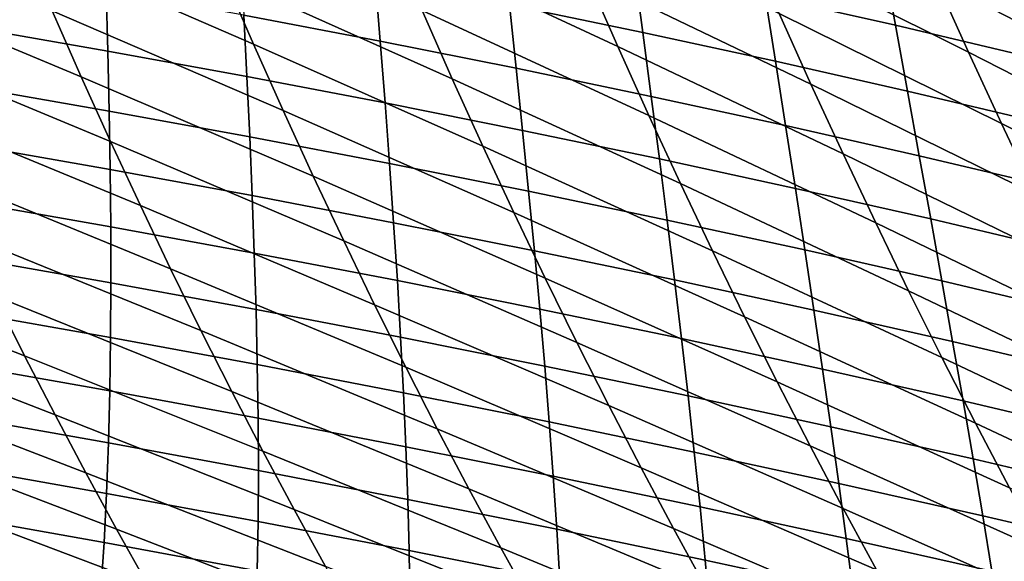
# Model space of a CAD drawing. Header units: metres. Extents: x -248 to 28, y -28 to 28.
# Tile 210 of 256: x -34.86 to -31.34, y -16.52 to -14.59. Entities that reach past the tile are written whole.
import ezdxf

# ---------------------------------------------------------------- set-up
doc = ezdxf.new("R2010")
doc.units = ezdxf.units.M
doc.layers.add('solid_10_061_053_XXX', color=7, linetype='CONTINUOUS')

msp = doc.modelspace()

# ---------------------------------------------------------------- linework, layer by layer
at = {"layer": 'solid_10_061_053_XXX'}
for points in [[(-34.027943, -14.673151, 67.887993), (-34.849335, -14.316203, 68.279243), (-34.950157, -14.074811, 67.875153), (-34.132885, -14.431997, 67.464211)], [(-32.725357, -14.682075, 65.793854), (-33.531254, -14.306954, 66.211121), (-33.636234, -14.05708, 65.796478), (-32.835209, -14.432251, 65.35865)], [(-31.471937, -14.701777, 63.614071), (-32.260704, -14.308043, 64.057426), (-32.371174, -14.049376, 63.632545), (-31.588125, -14.442958, 63.167809)], [(-32.035049, -14.816547, 64.939026), (-32.835209, -14.432251, 65.35865), (-32.943546, -14.17945, 64.933731), (-32.14864, -14.563827, 64.492882)], [(-30.805489, -14.846204, 62.7225), (-31.588125, -14.442958, 63.167809), (-31.702702, -14.181165, 62.73254), (-30.926205, -14.584296, 62.265179)], [(-34.643356, -14.789994, 69.115288), (-35.473782, -14.442218, 69.483742), (-35.573727, -14.206445, 69.080528), (-34.747055, -14.554648, 68.692589)], [(-33.316822, -14.797819, 67.070206), (-34.132885, -14.431997, 67.464211), (-34.23637, -14.18784, 67.050041), (-33.424767, -14.553923, 66.635658)], [(-31.732641, -14.606331, 104.188599), (-31.776585, -14.366205, 104.45771), (-32.236137, -14.262399, 104.363503), (-32.198204, -14.501087, 104.098473)], [(-33.921589, -14.911141, 68.321518), (-34.747055, -14.554648, 68.692589), (-34.849335, -14.316203, 68.279243), (-34.027943, -14.673151, 67.887993)], [(-32.614052, -14.928746, 66.239449), (-33.424767, -14.553923, 66.635658), (-33.531254, -14.306954, 66.211121), (-32.725357, -14.682075, 65.793854)], [(-32.635635, -14.632213, 103.746941), (-32.666656, -14.399606, 104.015762), (-33.137981, -14.301826, 103.940552), (-33.112789, -14.533107, 103.675797)], [(-31.354219, -14.957436, 64.071434), (-32.14864, -14.563827, 64.492882), (-32.260704, -14.308043, 64.057426), (-31.471937, -14.701777, 63.614071)], [(-33.57436, -14.663048, 103.343674), (-33.592701, -14.437686, 103.612129), (-34.075359, -14.34589, 103.556038), (-34.062675, -14.570021, 103.291595)], [(-34.547741, -14.698936, 102.979027), (-34.553627, -14.4806, 103.247047), (-35.047215, -14.394728, 103.210129), (-35.046818, -14.611914, 102.946045)], [(-31.269999, -14.715395, 104.286049), (-31.320066, -14.473787, 104.559349), (-31.776585, -14.366205, 104.45771), (-31.732641, -14.606331, 104.188599)], [(-32.161247, -14.735061, 103.825478), (-32.198204, -14.501087, 104.098473), (-32.666656, -14.399606, 104.015762), (-32.635635, -14.632213, 103.746941)], [(-34.538277, -15.022084, 69.547447), (-35.372414, -14.674944, 69.895943), (-35.473782, -14.442218, 69.483742), (-34.643356, -14.789994, 69.115288)], [(-33.207474, -15.038477, 67.514862), (-34.027943, -14.673151, 67.887993), (-34.132885, -14.431997, 67.464211), (-33.316822, -14.797819, 67.070206)], [(-33.088696, -14.759739, 103.403206), (-33.112789, -14.533107, 103.675797), (-33.592701, -14.437686, 103.612129), (-33.57436, -14.663048, 103.343674)], [(-31.92001, -15.066025, 65.395973), (-32.725357, -14.682075, 65.793854), (-32.835209, -14.432251, 65.35865), (-32.035049, -14.816547, 64.939026)], [(-30.683241, -15.104841, 63.191341), (-31.471937, -14.701777, 63.614071), (-31.588125, -14.442958, 63.167809), (-30.805489, -14.846204, 62.7225)], [(-34.051205, -14.789546, 103.019493), (-34.062675, -14.570021, 103.291595), (-34.553627, -14.4806, 103.247047), (-34.547741, -14.698936, 102.979027)], [(-32.605682, -14.860152, 103.470093), (-32.635635, -14.632213, 103.746941), (-33.112789, -14.533107, 103.675797), (-33.088696, -14.759739, 103.403206)], [(-31.68964, -14.841712, 103.911316), (-31.732641, -14.606331, 104.188599), (-32.198204, -14.501087, 104.098473), (-32.161247, -14.735061, 103.825478)], [(-33.813873, -15.145806, 68.764862), (-34.643356, -14.789994, 69.115288), (-34.747055, -14.554648, 68.692589), (-33.921589, -14.911141, 68.321518)], [(-33.557209, -14.883797, 103.06736), (-33.57436, -14.663048, 103.343674), (-34.062675, -14.570021, 103.291595), (-34.051205, -14.789546, 103.019493)], [(-32.501354, -15.172093, 66.695549), (-33.316822, -14.797819, 67.070206), (-33.424767, -14.553923, 66.635658), (-32.614052, -14.928746, 66.239449)], [(-31.235058, -15.209749, 64.540001), (-32.035049, -14.816547, 64.939026), (-32.14864, -14.563827, 64.492882), (-31.354219, -14.957436, 64.071434)], [(-34.543152, -14.912689, 102.703331), (-34.547741, -14.698936, 102.979027), (-35.046818, -14.611914, 102.946045), (-35.047741, -14.824512, 102.6745)], [(-32.125332, -14.964346, 103.544235), (-32.161247, -14.735061, 103.825478), (-32.635635, -14.632213, 103.746941), (-32.605682, -14.860152, 103.470093)], [(-31.22084, -14.952224, 104.004356), (-31.269999, -14.715395, 104.286049), (-31.732641, -14.606331, 104.188599), (-31.68964, -14.841712, 103.911316)], [(-34.431862, -15.250768, 69.989166), (-35.269653, -14.904476, 70.317245), (-35.372414, -14.674944, 69.895943), (-34.538277, -15.022084, 69.547447)], [(-33.096779, -15.275729, 67.969727), (-33.921589, -14.911141, 68.321518), (-34.027943, -14.673151, 67.887993), (-33.207474, -15.038477, 67.514862)], [(-33.065762, -14.981747, 103.122528), (-33.088696, -14.759739, 103.403206), (-33.57436, -14.663048, 103.343674), (-33.557209, -14.883797, 103.06736)], [(-34.041004, -15.004485, 102.739494), (-34.051205, -14.789546, 103.019493), (-34.547741, -14.698936, 102.979027), (-34.543152, -14.912689, 102.703331)], [(-31.803593, -15.31208, 65.863815), (-32.614052, -14.928746, 66.239449), (-32.725357, -14.682075, 65.793854), (-31.92001, -15.066025, 65.395973)], [(-30.559551, -15.360018, 63.67181), (-31.354219, -14.957436, 64.071434), (-31.471937, -14.701777, 63.614071), (-30.683241, -15.104841, 63.191341)], [(-31.647652, -15.072377, 103.625549), (-31.68964, -14.841712, 103.911316), (-32.161247, -14.735061, 103.825478), (-32.125332, -14.964346, 103.544235)], [(-32.576862, -15.083451, 103.184921), (-32.605682, -14.860152, 103.470093), (-33.088696, -14.759739, 103.403206), (-33.065762, -14.981747, 103.122528)], [(-33.704838, -15.376986, 69.218155), (-34.538277, -15.022084, 69.547447), (-34.643356, -14.789994, 69.115288), (-33.813873, -15.145806, 68.764862)], [(-33.541298, -15.099956, 102.782913), (-33.557209, -14.883797, 103.06736), (-34.051205, -14.789546, 103.019493), (-34.041004, -15.004485, 102.739494)], [(-32.387333, -15.411942, 67.162254), (-33.207474, -15.038477, 67.514862), (-33.316822, -14.797819, 67.070206), (-32.501354, -15.172093, 66.695549)], [(-31.114534, -15.458531, 65.01989), (-31.92001, -15.066025, 65.395973), (-32.035049, -14.816547, 64.939026), (-31.235058, -15.209749, 64.540001)], [(-34.539902, -15.121879, 102.419731), (-34.543152, -14.912689, 102.703331), (-35.047741, -14.824512, 102.6745), (-35.050034, -15.032542, 102.395287)], [(-31.172665, -15.184303, 103.713959), (-31.22084, -14.952224, 104.004356), (-31.68964, -14.841712, 103.911316), (-31.647652, -15.072377, 103.625549)], [(-33.044041, -15.199154, 102.833496), (-33.065762, -14.981747, 103.122528), (-33.557209, -14.883797, 103.06736), (-33.541298, -15.099956, 102.782913)], [(-32.090519, -15.188969, 103.254448), (-32.125332, -14.964346, 103.544235), (-32.605682, -14.860152, 103.470093), (-32.576862, -15.083451, 103.184921)], [(-34.32415, -15.475885, 70.440559), (-35.165539, -15.130667, 70.747749), (-35.269653, -14.904476, 70.317245), (-34.431862, -15.250768, 69.989166)], [(-34.03212, -15.214862, 102.451363), (-34.041004, -15.004485, 102.739494), (-34.543152, -14.912689, 102.703331), (-34.539902, -15.121879, 102.419731)], [(-32.984791, -15.509408, 68.434921), (-33.813873, -15.145806, 68.764862), (-33.921589, -14.911141, 68.321518), (-33.096779, -15.275729, 67.969727)], [(-31.685869, -15.554535, 66.342667), (-32.501354, -15.172093, 66.695549), (-32.614052, -14.928746, 66.239449), (-31.803593, -15.31208, 65.863815)], [(-30.434519, -15.611542, 64.164017), (-31.235058, -15.209749, 64.540001), (-31.354219, -14.957436, 64.071434), (-30.559551, -15.360018, 63.67181)], [(-32.549232, -15.302135, 102.891159), (-32.576862, -15.083451, 103.184921), (-33.065762, -14.981747, 103.122528), (-33.044041, -15.199154, 102.833496)], [(-31.606737, -15.298353, 103.331009), (-31.647652, -15.072377, 103.625549), (-32.125332, -14.964346, 103.544235), (-32.090519, -15.188969, 103.254448)], [(-33.594536, -15.604518, 69.681488), (-34.431862, -15.250768, 69.989166), (-34.538277, -15.022084, 69.547447), (-33.704838, -15.376986, 69.218155)], [(-33.526684, -15.311546, 102.490097), (-33.541298, -15.099956, 102.782913), (-34.041004, -15.004485, 102.739494), (-34.03212, -15.214862, 102.451363)], [(-34.538044, -15.326523, 102.128006), (-34.539902, -15.121879, 102.419731), (-35.050034, -15.032542, 102.395287), (-35.053734, -15.236022, 102.108177)], [(-32.272041, -15.648121, 67.639679), (-33.096779, -15.275729, 67.969727), (-33.207474, -15.038477, 67.514862), (-32.387333, -15.411942, 67.162254)], [(-32.056873, -15.408957, 102.955818), (-32.090519, -15.188969, 103.254448), (-32.576862, -15.083451, 103.184921), (-32.549232, -15.302135, 102.891159)], [(-30.992731, -15.703597, 65.511192), (-31.803593, -15.31208, 65.863815), (-31.92001, -15.066025, 65.395973), (-31.114534, -15.458531, 65.01989)], [(-31.12554, -15.411662, 103.414536), (-31.172665, -15.184303, 103.713959), (-31.647652, -15.072377, 103.625549), (-31.606737, -15.298353, 103.331009)], [(-34.21524, -15.697242, 70.901718), (-35.060104, -15.353367, 71.187553), (-35.165539, -15.130667, 70.747749), (-34.32415, -15.475885, 70.440559)], [(-34.024605, -15.420696, 102.154861), (-34.03212, -15.214862, 102.451363), (-34.539902, -15.121879, 102.419731), (-34.538044, -15.326523, 102.128006)], [(-33.023594, -15.411985, 102.535851), (-33.044041, -15.199154, 102.833496), (-33.541298, -15.099956, 102.782913), (-33.526684, -15.311546, 102.490097)], [(-32.871571, -15.739346, 68.910545), (-33.704838, -15.376986, 69.218155), (-33.813873, -15.145806, 68.764862), (-32.984791, -15.509408, 68.434921)], [(-32.522854, -15.516231, 102.588539), (-32.549232, -15.302135, 102.891159), (-33.044041, -15.199154, 102.833496), (-33.023594, -15.411985, 102.535851)], [(-31.566916, -15.793209, 66.832642), (-32.387333, -15.411942, 67.162254), (-32.501354, -15.172093, 66.695549), (-31.685869, -15.554535, 66.342667)], [(-31.566969, -15.51967, 103.02739), (-31.606737, -15.298353, 103.331009), (-32.090519, -15.188969, 103.254448), (-32.056873, -15.408957, 102.955818)], [(-34.845665, -15.787489, 72.095428), (-35.697372, -15.453541, 72.359879), (-35.80209, -15.236876, 71.922272), (-34.953438, -15.572382, 71.636749)], [(-34.537628, -15.526631, 101.827919), (-34.538044, -15.326523, 102.128006), (-35.053734, -15.236022, 102.108177), (-35.058903, -15.434958, 101.812958)], [(-33.513416, -15.518594, 102.18866), (-33.526684, -15.311546, 102.490097), (-34.03212, -15.214862, 102.451363), (-34.024605, -15.420696, 102.154861)], [(-33.483074, -15.828198, 70.154961), (-34.32415, -15.475885, 70.440559), (-34.431862, -15.250768, 69.989166), (-33.594536, -15.604518, 69.681488)], [(-32.155556, -15.880452, 68.127922), (-32.984791, -15.509408, 68.434921), (-33.096779, -15.275729, 67.969727), (-32.272041, -15.648121, 67.639679)], [(-32.024456, -15.624335, 102.648079), (-32.056873, -15.408957, 102.955818), (-32.549232, -15.302135, 102.891159), (-32.522854, -15.516231, 102.588539)], [(-31.079536, -15.63433, 103.105789), (-31.12554, -15.411662, 103.414536), (-31.606737, -15.298353, 103.331009), (-31.566969, -15.51967, 103.02739)], [(-34.018517, -15.621998, 101.849739), (-34.024605, -15.420696, 102.154861), (-34.538044, -15.326523, 102.128006), (-34.537628, -15.526631, 101.827919)], [(-33.004478, -15.620265, 102.229317), (-33.023594, -15.411985, 102.535851), (-33.526684, -15.311546, 102.490097), (-33.513416, -15.518594, 102.18866)], [(-30.869732, -15.944761, 66.014023), (-31.685869, -15.554535, 66.342667), (-31.803593, -15.31208, 65.863815), (-30.992731, -15.703597, 65.511192)], [(-34.10527, -15.914606, 71.372711), (-34.953438, -15.572382, 71.636749), (-35.060104, -15.353367, 71.187553), (-34.21524, -15.697242, 70.901718)], [(-32.757233, -15.965334, 69.396683), (-33.594536, -15.604518, 69.681488), (-33.704838, -15.376986, 69.218155), (-32.871571, -15.739346, 68.910545)], [(-32.497784, -15.725761, 102.276764), (-32.522854, -15.516231, 102.588539), (-33.023594, -15.411985, 102.535851), (-33.004478, -15.620265, 102.229317)], [(-31.446808, -16.027922, 67.333839), (-32.272041, -15.648121, 67.639679), (-32.387333, -15.411942, 67.162254), (-31.566916, -15.793209, 66.832642)], [(-31.52841, -15.736354, 102.714386), (-31.566969, -15.51967, 103.02739), (-32.056873, -15.408957, 102.955818), (-32.024456, -15.624335, 102.648079)], [(-34.538773, -15.722106, 101.519249), (-34.537628, -15.526631, 101.827919), (-35.058903, -15.434958, 101.812958), (-35.065639, -15.629254, 101.509422)], [(-33.50156, -15.721106, 101.878342), (-33.513416, -15.518594, 102.18866), (-34.024605, -15.420696, 102.154861), (-34.018517, -15.621998, 101.849739)], [(-34.736916, -15.998462, 72.563675), (-35.591507, -15.66637, 72.806618), (-35.697372, -15.453541, 72.359879), (-34.845665, -15.787489, 72.095428)], [(-33.370602, -16.047798, 70.638649), (-34.21524, -15.697242, 70.901718), (-34.32415, -15.475885, 70.440559), (-33.483074, -15.828198, 70.154961)], [(-32.986752, -15.824003, 101.913643), (-33.004478, -15.620265, 102.229317), (-33.513416, -15.518594, 102.18866), (-33.50156, -15.721106, 101.878342)], [(-32.038006, -16.108727, 68.627075), (-32.871571, -15.739346, 68.910545), (-32.984791, -15.509408, 68.434921), (-32.155556, -15.880452, 68.127922)], [(-31.993334, -15.835134, 102.330917), (-32.024456, -15.624335, 102.648079), (-32.522854, -15.516231, 102.588539), (-32.497784, -15.725761, 102.276764)], [(-31.034725, -15.852337, 102.787392), (-31.079536, -15.63433, 103.105789), (-31.566969, -15.51967, 103.02739), (-31.52841, -15.736354, 102.714386)], [(-34.013973, -15.818666, 101.535767), (-34.018517, -15.621998, 101.849739), (-34.537628, -15.526631, 101.827919), (-34.538773, -15.722106, 101.519249)], [(-30.745625, -16.181835, 66.528481), (-31.566916, -15.793209, 66.832642), (-31.685869, -15.554535, 66.342667), (-30.869732, -15.944761, 66.014023)], [(-33.994377, -16.12775, 71.853638), (-34.845665, -15.787489, 72.095428), (-34.953438, -15.572382, 71.636749), (-34.10527, -15.914606, 71.372711)], [(-33.491234, -15.91898, 101.558899), (-33.50156, -15.721106, 101.878342), (-34.018517, -15.621998, 101.849739), (-34.013973, -15.818666, 101.535767)], [(-32.641937, -16.18714, 69.893417), (-33.483074, -15.828198, 70.154961), (-33.594536, -15.604518, 69.681488), (-32.757233, -15.965334, 69.396683)], [(-32.474094, -15.93074, 101.955582), (-32.497784, -15.725761, 102.276764), (-33.004478, -15.620265, 102.229317), (-32.986752, -15.824003, 101.913643)], [(-31.491127, -15.948434, 102.391701), (-31.52841, -15.736354, 102.714386), (-32.024456, -15.624335, 102.648079), (-31.993334, -15.835134, 102.330917)], [(-34.541611, -15.912792, 101.201775), (-34.538773, -15.722106, 101.519249), (-35.065639, -15.629254, 101.509422), (-35.074078, -15.818763, 101.197342)], [(-31.325686, -16.258457, 67.846336), (-32.155556, -15.880452, 68.127922), (-32.272041, -15.648121, 67.639679), (-31.446808, -16.027922, 67.333839)], [(-34.627316, -16.205076, 73.041573), (-35.484615, -15.875143, 73.262566), (-35.591507, -15.66637, 72.806618), (-34.736916, -15.998462, 72.563675)], [(-34.01112, -16.01054, 101.212715), (-34.013973, -15.818666, 101.535767), (-34.538773, -15.722106, 101.519249), (-34.541611, -15.912792, 101.201775)], [(-33.257271, -16.263083, 71.132629), (-34.10527, -15.914606, 71.372711), (-34.21524, -15.697242, 70.901718), (-33.370602, -16.047798, 70.638649)], [(-32.970551, -16.023094, 101.58857), (-32.986752, -15.824003, 101.913643), (-33.50156, -15.721106, 101.878342), (-33.491234, -15.91898, 101.558899)], [(-31.963575, -16.041365, 102.004066), (-31.993334, -15.835134, 102.330917), (-32.497784, -15.725761, 102.276764), (-32.474094, -15.93074, 101.955582)], [(-31.919558, -16.33271, 69.137215), (-32.757233, -15.965334, 69.396683), (-32.871571, -15.739346, 68.910545), (-32.038006, -16.108727, 68.627075)], [(-30.991177, -16.06571, 102.45903), (-31.034725, -15.852337, 102.787392), (-31.52841, -15.736354, 102.714386), (-31.491127, -15.948434, 102.391701)], [(-33.882702, -16.336447, 72.344574), (-34.736916, -15.998462, 72.563675), (-34.845665, -15.787489, 72.095428), (-33.994377, -16.12775, 71.853638)], [(-30.620564, -16.414606, 67.054665), (-31.446808, -16.027922, 67.333839), (-31.566916, -15.793209, 66.832642), (-30.745625, -16.181835, 66.528481)], [(-34.546284, -16.098536, 100.875267), (-34.541611, -15.912792, 101.201775), (-35.074078, -15.818763, 101.197342), (-35.084351, -16.003334, 100.876511)], [(-33.482601, -16.112053, 101.230103), (-33.491234, -15.91898, 101.558899), (-34.013973, -15.818666, 101.535767), (-34.01112, -16.01054, 101.212715)], [(-32.525852, -16.404531, 70.400818), (-33.370602, -16.047798, 70.638649), (-33.483074, -15.828198, 70.154961), (-32.641937, -16.18714, 69.893417)], [(-32.451916, -16.131058, 101.62471), (-32.474094, -15.93074, 101.955582), (-32.986752, -15.824003, 101.913643), (-32.970551, -16.023094, 101.58857)], [(-31.455198, -16.155924, 102.059029), (-31.491127, -15.948434, 102.391701), (-31.993334, -15.835134, 102.330917), (-31.963575, -16.041365, 102.004066)], [(-34.516991, -16.407104, 73.529213), (-35.376812, -16.079639, 73.727821), (-35.484615, -15.875143, 73.262566), (-34.627316, -16.205076, 73.041573)], [(-31.203735, -16.484583, 68.370216), (-32.038006, -16.108727, 68.627075), (-32.155556, -15.880452, 68.127922), (-31.325686, -16.258457, 67.846336)], [(-34.010109, -16.197464, 100.880356), (-34.01112, -16.01054, 101.212715), (-34.541611, -15.912792, 101.201775), (-34.546284, -16.098536, 100.875267)], [(-33.143227, -16.473824, 71.636978), (-33.994377, -16.12775, 71.853638), (-34.10527, -15.914606, 71.372711), (-33.257271, -16.263083, 71.132629)], [(-32.956039, -16.217373, 101.253853), (-32.970551, -16.023094, 101.58857), (-33.491234, -15.91898, 101.558899), (-33.482601, -16.112053, 101.230103)], [(-31.935326, -16.242914, 101.667244), (-31.963575, -16.041365, 102.004066), (-32.474094, -15.93074, 101.955582), (-32.451916, -16.131058, 101.62471)], [(-31.800392, -16.552166, 69.658394), (-32.641937, -16.18714, 69.893417), (-32.757233, -15.965334, 69.396683), (-31.919558, -16.33271, 69.137215)], [(-30.948969, -16.274467, 102.120399), (-30.991177, -16.06571, 102.45903), (-31.491127, -15.948434, 102.391701), (-31.455198, -16.155924, 102.059029)], [(-34.552937, -16.279182, 100.539505), (-34.546284, -16.098536, 100.875267), (-35.084351, -16.003334, 100.876511), (-35.096588, -16.182819, 100.546707)], [(-33.770382, -16.540466, 72.845596), (-34.627316, -16.205076, 73.041573), (-34.736916, -15.998462, 72.563675), (-33.882702, -16.336447, 72.344574)], [(-33.475811, -16.300161, 100.891701), (-33.482601, -16.112053, 101.230103), (-34.01112, -16.01054, 101.212715), (-34.010109, -16.197464, 100.880356)], [(-32.409138, -16.617271, 70.918968), (-33.257271, -16.263083, 71.132629), (-33.370602, -16.047798, 70.638649), (-32.525852, -16.404531, 70.400818)], [(-32.431431, -16.326544, 101.283905), (-32.451916, -16.131058, 101.62471), (-32.970551, -16.023094, 101.58857), (-32.956039, -16.217373, 101.253853)], [(-31.420773, -16.358711, 101.716095), (-31.455198, -16.155924, 102.059029), (-31.963575, -16.041365, 102.004066), (-31.935326, -16.242914, 101.667244)], [(-30.494749, -16.642836, 67.592621), (-31.325686, -16.258457, 67.846336), (-31.446808, -16.027922, 67.333839), (-30.620564, -16.414606, 67.054665)], [(-34.406071, -16.604324, 74.02668), (-35.268211, -16.279636, 74.202477), (-35.376812, -16.079639, 73.727821), (-34.516991, -16.407104, 73.529213)], [(-34.011086, -16.379276, 100.538437), (-34.010109, -16.197464, 100.880356), (-34.546284, -16.098536, 100.875267), (-34.552937, -16.279182, 100.539505)], [(-32.943378, -16.406668, 100.909233), (-32.956039, -16.217373, 101.253853), (-33.482601, -16.112053, 101.230103), (-33.475811, -16.300161, 100.891701)], [(-31.081148, -16.70606, 68.905533), (-31.919558, -16.33271, 69.137215), (-32.038006, -16.108727, 68.627075), (-31.203735, -16.484583, 68.370216)], [(-33.028625, -16.679787, 72.151787), (-33.882702, -16.336447, 72.344574), (-33.994377, -16.12775, 71.853638), (-33.143227, -16.473824, 71.636978)], [(-31.908768, -16.43961, 101.320183), (-31.935326, -16.242914, 101.667244), (-32.451916, -16.131058, 101.62471), (-32.431431, -16.326544, 101.283905)], [(-34.561707, -16.454578, 100.19426), (-34.552937, -16.279182, 100.539505), (-35.096588, -16.182819, 100.546707), (-35.110924, -16.357067, 100.20771)], [(-31.680683, -16.766859, 70.190704), (-32.525852, -16.404531, 70.400818), (-32.641937, -16.18714, 69.893417), (-31.800392, -16.552166, 69.658394)], [(-30.908262, -16.478491, 101.771202), (-30.948969, -16.274467, 102.120399), (-31.455198, -16.155924, 102.059029), (-31.420773, -16.358711, 101.716095)], [(-33.657555, -16.73958, 73.356804), (-34.516991, -16.407104, 73.529213), (-34.627316, -16.205076, 73.041573), (-33.770382, -16.540466, 72.845596)], [(-33.471024, -16.483141, 100.543449), (-33.475811, -16.300161, 100.891701), (-34.010109, -16.197464, 100.880356), (-34.011086, -16.379276, 100.538437)], [(-32.412804, -16.517025, 100.932899), (-32.431431, -16.326544, 101.283905), (-32.956039, -16.217373, 101.253853), (-32.943378, -16.406668, 100.909233)], [(-31.388041, -16.556616, 101.362625), (-31.420773, -16.358711, 101.716095), (-31.935326, -16.242914, 101.667244), (-31.908768, -16.43961, 101.320183)], [(-34.294678, -16.796509, 74.534058), (-35.158932, -16.474913, 74.686607), (-35.268211, -16.279636, 74.202477), (-34.406071, -16.604324, 74.02668)], [(-34.014198, -16.55582, 100.186745), (-34.011086, -16.379276, 100.538437), (-34.552937, -16.279182, 100.539505), (-34.561707, -16.454578, 100.19426)], [(-32.291954, -16.825129, 71.447937), (-33.143227, -16.473824, 71.636978), (-33.257271, -16.263083, 71.132629), (-32.409138, -16.617271, 70.918968)], [(-32.932735, -16.590813, 100.554474), (-32.943378, -16.406668, 100.909233), (-33.475811, -16.300161, 100.891701), (-33.471024, -16.483141, 100.543449)], [(-31.884081, -16.631275, 100.962624), (-31.908768, -16.43961, 101.320183), (-32.431431, -16.326544, 101.283905), (-32.412804, -16.517025, 100.932899)], [(-34.572735, -16.624569, 99.83931), (-34.561707, -16.454578, 100.19426), (-35.110924, -16.357067, 100.20771), (-35.127495, -16.52593, 99.859314)], [(-32.913612, -16.880743, 72.677124), (-33.770382, -16.540466, 72.845596), (-33.882702, -16.336447, 72.344574), (-33.028625, -16.679787, 72.151787)], [(-30.958109, -16.922657, 69.452362), (-31.800392, -16.552166, 69.658394), (-31.919558, -16.33271, 69.137215), (-31.081148, -16.70606, 68.905533)], [(-30.869257, -16.677603, 101.411156), (-30.908262, -16.478491, 101.771202), (-31.420773, -16.358711, 101.716095), (-31.388041, -16.556616, 101.362625)], [(-33.468395, -16.66083, 100.18512), (-33.471024, -16.483141, 100.543449), (-34.011086, -16.379276, 100.538437), (-34.014198, -16.55582, 100.186745)], [(-33.544357, -16.933559, 73.878265), (-34.406071, -16.604324, 74.02668), (-34.516991, -16.407104, 73.529213), (-33.657555, -16.73958, 73.356804)], [(-32.396214, -16.702332, 100.571442), (-32.412804, -16.517025, 100.932899), (-32.943378, -16.406668, 100.909233), (-32.932735, -16.590813, 100.554474)], [(-31.560604, -16.976555, 70.734207), (-32.409138, -16.617271, 70.918968), (-32.525852, -16.404531, 70.400818), (-31.680683, -16.766859, 70.190704)], [(-34.0196, -16.726936, 99.825043), (-34.014198, -16.55582, 100.186745), (-34.561707, -16.454578, 100.19426), (-34.572735, -16.624569, 99.83931)], [(-31.357195, -16.74946, 100.998337), (-31.388041, -16.556616, 101.362625), (-31.908768, -16.43961, 101.320183), (-31.884081, -16.631275, 100.962624)], [(-34.182941, -16.983435, 75.05143), (-35.049088, -16.665251, 75.180313), (-35.158932, -16.474913, 74.686607), (-34.294678, -16.796509, 74.534058)], [(-32.924274, -16.769642, 100.189316), (-32.932735, -16.590813, 100.554474), (-33.471024, -16.483141, 100.543449), (-33.468395, -16.66083, 100.18512)], [(-32.174465, -17.027868, 71.987801), (-33.028625, -16.679787, 72.151787), (-33.143227, -16.473824, 71.636978), (-32.291954, -16.825129, 71.447937)], [(-31.861448, -16.817738, 100.594292), (-31.884081, -16.631275, 100.962624), (-32.412804, -16.517025, 100.932899), (-32.396214, -16.702332, 100.571442)]]:
    msp.add_3dface(points, dxfattribs=at)

doc.saveas('drawing.dxf')
